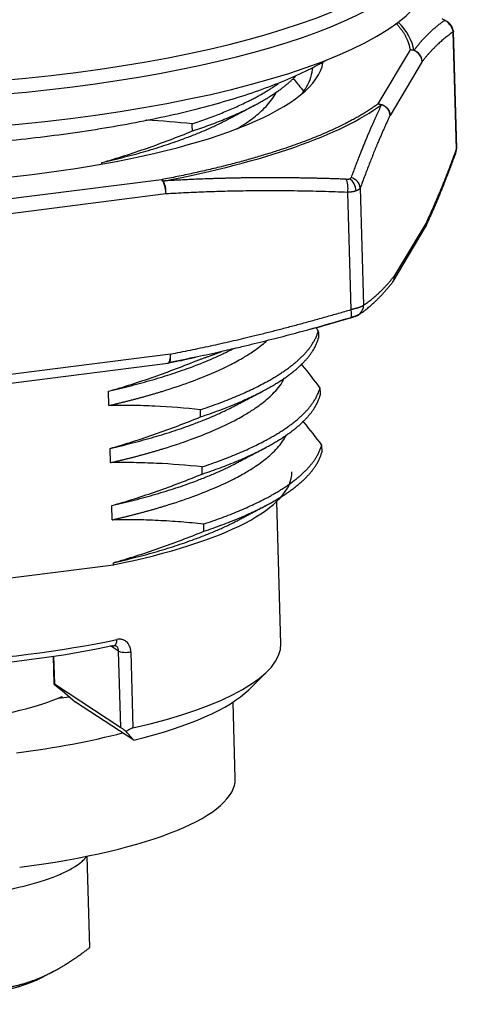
# Model space of a CAD drawing. Header units: inches. Extents: x 174632 to 174866, y 105824 to 105989.
# Tile 13 of 14: x 174799 to 174810, y 105941 to 105966. Entities that reach past the tile are written whole.
import ezdxf

# ---------------------------------------------------------------- set-up
doc = ezdxf.new("R2010")
doc.units = ezdxf.units.IN
doc.layers.add('20', color=7, linetype='Continuous', true_color=0xffffff)

msp = doc.modelspace()

# ---------------------------------------------------------------- linework, layer by layer
at = {"layer": '20', "color": 7}
for p, q in [((174809.76298, 105962.30938), (174809.67822, 105965.27517)), ((174809.76921, 105962.32859), (174809.6843, 105965.29924)), ((174808.5895, 105964.82019), (174807.77744, 105963.45567)), ((174808.89396, 105964.52636), (174808.0819, 105963.16184)), ((174800.7955, 105961.93287), (174800.79437, 105961.97252)), ((174802.29909, 105961.53673), (174797.45706, 105960.92077)), ((174807.32866, 105961.32715), (174807.41343, 105958.36136)), ((174802.41479, 105961.17679), (174797.57277, 105960.56082)), ((174807.09883, 105958.25116), (174807.01407, 105961.21696)), ((174808.15931, 105958.96118), (174808.97137, 105960.3257)), ((174809.00975, 105960.4747), (174808.19769, 105959.11017)), ((174802.53059, 105957.12512), (174797.68857, 105956.50916)), ((174797.619, 105956.28211), (174802.46102, 105956.89807)), ((174802.80884, 105956.96571), (174802.85534, 105956.9751)), ((174800.97013, 105955.82268), (174800.95979, 105956.18444)), ((174801.01149, 105954.37566), (174801.00115, 105954.73741)), ((174805.32079, 105949.79252), (174805.21784, 105953.39472)), ((174801.05285, 105952.92864), (174801.04251, 105953.29039)), ((174796.90634, 105951.26126), (174801.08531, 105951.79287)), ((174801.08531, 105951.79287), (174801.08386, 105951.84337)), ((174801.21565, 105949.60504), (174801.01454, 105949.7371)), ((174801.2708, 105947.67568), (174801.21565, 105949.60504)), ((174799.55887, 105949.4769), (174799.57867, 105948.7841)), ((174799.57157, 105949.47881), (174799.59159, 105948.77836)), ((174801.52551, 105949.59078), (174801.58065, 105947.66142)), ((174804.50639, 105948.62844), (174804.97465, 105949.08898)), ((174799.59159, 105948.77836), (174801.2708, 105947.67568)), ((174799.69495, 105948.41717), (174799.97005, 105948.45216)), ((174799.78806, 105948.42899), (174799.78726, 105948.45698)), ((174801.60253, 105947.35034), (174800.13021, 105948.31716)), ((174804.1678, 105946.38042), (174804.11239, 105948.31898)), ((174800.35815, 105944.34886), (174800.42216, 105944.41719)), ((174800.49028, 105942.10633), (174800.42423, 105944.41758)), ((174799.29432, 105941.35793), (174799.57163, 105941.50428))]:
    msp.add_line(p, q, dxfattribs=at)
for centre, major_axis, ratio, start_param, end_param in [((174795.06054, 105967.50639), (-13.89356, -0.39708), 0.26197327, 0.35888381, 3.32356551), ((174795.06971, 105967.18532), (13.99429, 0.39996), 0.26197327, 3.5004765, 6.281277), ((174795.09228, 105966.39589), (13.99429, 0.39996), 0.26197327, 3.14164767, 6.28314223), ((174795.15165, 105964.31855), (13.53966, 0.38697), 0.26197327, 0.02933412, 0.23674449), ((174808.59777, 105964.53079), (0.29706, 0.0419), 0.96465994, 1.14901262, 1.46316587), ((174808.59777, 105964.53079), (0.2578, -0.15342), 0.95201297, 0.5433907, 2.114186), ((174808.59777, 105964.53079), (-0.2364, 0.1847), 0.966535, 3.80633369, 5.06906391), ((174795.15124, 105964.33271), (11.24541, 0.3214), 0.26197327, 4.02407525, 6.23143662), ((174795.15165, 105964.31855), (13.53966, 0.38697), 0.26197327, 5.26532247, 5.92442201), ((174809.4668, 105962.31381), (0.28191, -0.10259), 0.89842626, 6.15406861, 6.65184329), ((174807.03248, 105961.33158), (-0.28191, 0.10259), 0.89842626, 3.51025069, 4.80907506), ((174802.30736, 105961.24733), (0.05632, -0.29467), 0.50684379, 2.51865091, 2.83280912), ((174802.30736, 105961.24733), (0.03786, -0.2976), 0.33896278, 1.28860805, 2.8594045), ((174802.30736, 105961.24733), (-0.01866, 0.29942), 0.35468275, 4.45250494, 5.71523512), ((174806.90664, 105961.2875), (-0.01158, -0.29978), 0.37621548, 1.34779581, 2.64662343), ((174806.99061, 105961.29738), (0.09917, -0.28313), 0.7453452, 1.16695584, 2.4235929), ((174807.11724, 105958.36579), (0.16724, -0.24906), 0.98150909, 0.14883634, 0.97322821), ((174806.9914, 105958.32171), (0.08478, -0.28777), 0.29313266, 6.22227803, 7.52110635), ((174807.11724, 105958.36579), (0.16724, -0.24906), 0.98150909, 5.9575859, 6.43202482), ((174802.42316, 105957.19567), (0.03786, -0.2976), 0.33896278, 0.00001419, 1.28860784), ((174802.42316, 105957.19567), (-0.05667, 0.2946), 0.32191295, 3.14648661, 4.40920945), ((174795.28318, 105959.71641), (13.53966, 0.38697), 0.26197327, 5.26532202, 5.29423998), ((174795.4507, 105953.85504), (-10.14586, -0.28997), 0.26197327, 2.15208667, 3.1415797), ((174795.5086, 105951.82921), (-9.74602, -0.27854), 0.26197327, 0.10485154, 2.18371251), ((174795.51411, 105951.63627), (9.5461, 0.27283), 0.26197327, 3.75924078, 5.32530516), ((174801.05851, 105949.94055), (-0.04184, 0.19557), 0.55516455, 3.20765966, 4.391964), ((174801.05851, 105949.94055), (-0.04184, 0.19557), 0.55516455, 2.82116767, 3.20765733), ((174801.40231, 105949.62878), (-0.19992, -0.00571), 0.26197327, 0.35888386, 2.22724584), ((174795.57477, 105949.51397), (-9.74602, -0.27854), 0.26197327, 2.22724584, 3.14159886), ((174799.78376, 105948.60917), (-0.20495, 0.17539), 0.04232185, 5.96264924, 6.47145799), ((174795.58855, 105949.03163), (9.24622, 0.26426), 0.26197327, 5.4130215, 6.00829015), ((174795.58855, 105949.03163), (4.94798, 0.14142), 0.26197327, 4.42441225, 5.71813344), ((174801.46297, 105947.50648), (-0.20495, 0.17539), 0.04232185, 5.03265219, 5.96264924), ((174795.58855, 105949.03163), (-8.49653, -0.24283), 0.26197327, 1.92968019, 2.30303879), ((174795.67127, 105946.13759), (-8.49653, -0.24283), 0.26197327, 1.92968019, 3.14159885), ((174795.79682, 105941.74454), (-3.94709, -0.11281), 0.26197327, 0.48954122, 2.65203677)]:
    msp.add_ellipse(centre, major_axis=major_axis, ratio=ratio, start_param=start_param, end_param=end_param, dxfattribs=at)
for points, degree, knots in [([(174809.4609, 105965.5657), (174809.45398, 105965.56092), (174809.44019, 105965.55139), (174809.41958, 105965.5368), (174809.39915, 105965.52209), (174809.37888, 105965.50723), (174809.35879, 105965.49223), (174809.33887, 105965.47708), (174809.31911, 105965.46181), (174809.29953, 105965.4464), (174809.28012, 105965.43086), (174809.26088, 105965.4152), (174809.24181, 105965.39942), (174809.22291, 105965.38352), (174809.20419, 105965.36751), (174809.18563, 105965.3514), (174809.16725, 105965.33518), (174809.14903, 105965.31887), (174809.13099, 105965.30246), (174809.11312, 105965.28596), (174809.09542, 105965.26938), (174809.0779, 105965.25273), (174809.06054, 105965.23599), (174809.04336, 105965.21919), (174809.02635, 105965.20233), (174809.00951, 105965.18541), (174808.99284, 105965.16843), (174808.97634, 105965.15141), (174808.96002, 105965.13435), (174808.94387, 105965.11725), (174808.92789, 105965.10011), (174808.91208, 105965.08296), (174808.89645, 105965.06578), (174808.88098, 105965.04858), (174808.86569, 105965.03138), (174808.85057, 105965.01417), (174808.83562, 105964.99697), (174808.82085, 105964.97977), (174808.80625, 105964.96259), (174808.79182, 105964.94542), (174808.77756, 105964.92828), (174808.76347, 105964.91117), (174808.74956, 105964.8941), (174808.73581, 105964.87707), (174808.72224, 105964.86009), (174808.70885, 105964.84316), (174808.69562, 105964.8263), (174808.68686, 105964.815), (174808.68251, 105964.80939)], 3, [0, 0, 0, 0, 0.02671387, 0.05320702, 0.07947942, 0.10553105, 0.13136188, 0.15697187, 0.18236101, 0.20752927, 0.23247664, 0.25720309, 0.2817086, 0.30599314, 0.33005667, 0.35389917, 0.37752062, 0.40092101, 0.4241003, 0.44705845, 0.46979544, 0.49231124, 0.51460583, 0.53667918, 0.55853128, 0.5801621, 0.6015716, 0.62275975, 0.64372651, 0.66447186, 0.68499578, 0.70529825, 0.72537924, 0.74523873, 0.7648767, 0.78429311, 0.80348794, 0.82246115, 0.84121272, 0.85974264, 0.87805088, 0.89613743, 0.91400226, 0.93164537, 0.94906671, 0.96626628, 0.98324405, 1, 1, 1, 1]), ([(174809.38885, 105965.61302), (174809.39997, 105965.60875), (174809.41932, 105965.60076), (174809.44144, 105965.58987), (174809.45666, 105965.58025), (174809.46464, 105965.57171), (174809.46341, 105965.56742), (174809.4609, 105965.5657)], 3, [0, 0, 0, 0, 0.20435722, 0.38754903, 0.57120138, 0.7734017, 1, 1, 1, 1]), ([(174809.67678, 105965.29891), (174809.67139, 105965.32578), (174809.65241, 105965.37895), (174809.59905, 105965.45985), (174809.52856, 105965.53213), (174809.47696, 105965.56972), (174809.4503, 105965.58617)], 3, [0, 0, 0, 0, 0.26566684, 0.52516372, 0.77179258, 1, 1, 1, 1]), ([(174809.67285, 105965.3164), (174809.67321, 105965.31601), (174809.67436, 105965.31474), (174809.67615, 105965.31259), (174809.67811, 105965.30996), (174809.6798, 105965.30734), (174809.68124, 105965.30474), (174809.68242, 105965.30216), (174809.68334, 105965.29959), (174809.684, 105965.29703), (174809.68437, 105965.29471), (174809.68447, 105965.29323), (174809.68449, 105965.2926)], 3, [0, 0, 0, 0, 0.04799802, 0.15663751, 0.26528741, 0.37394856, 0.48262178, 0.59130791, 0.70000778, 0.80872221, 0.91745203, 1, 1, 1, 1]), ([(174809.68449, 105965.2926), (174809.6845, 105965.2924), (174809.68452, 105965.29136), (174809.68443, 105965.28951), (174809.68405, 105965.28705), (174809.68341, 105965.28461), (174809.68251, 105965.2822), (174809.68135, 105965.27983), (174809.67995, 105965.27748), (174809.6788, 105965.27594), (174809.67822, 105965.27517)], 3, [0, 0, 0, 0, 0.03324865, 0.17128266, 0.30933937, 0.44741982, 0.58552506, 0.72365613, 0.8618141, 1, 1, 1, 1]), ([(174783.81569, 105963.92812), (174783.85766, 105963.90631), (174784.08266, 105963.79259), (174784.51882, 105963.60107), (174785.16706, 105963.36979), (174785.86992, 105963.16343), (174786.62317, 105962.98037), (174787.42367, 105962.81947), (174788.26797, 105962.6802), (174789.15202, 105962.56242), (174790.07123, 105962.4662), (174791.02049, 105962.39169), (174791.99434, 105962.33906), (174792.98701, 105962.30846), (174793.9925, 105962.29994), (174795.00467, 105962.31349), (174796.01728, 105962.34898), (174797.02405, 105962.40619), (174798.01873, 105962.48479), (174798.99519, 105962.58437), (174799.94751, 105962.70441), (174800.86999, 105962.84437), (174801.75725, 105963.00367), (174802.60428, 105963.18173), (174803.40656, 105963.37812), (174804.16011, 105963.5926), (174804.86167, 105963.82538), (174805.50874, 105964.07746), (174806.04606, 105964.32635), (174806.35578, 105964.49588), (174806.482, 105964.57061)], 3, [0, 0, 0, 0, 0.00920329, 0.04861835, 0.0874721, 0.12566715, 0.16333423, 0.20061163, 0.2376055, 0.27439238, 0.31102729, 0.34755045, 0.38399205, 0.42037553, 0.4567198, 0.49304085, 0.52935296, 0.56566834, 0.60199744, 0.63835455, 0.67475567, 0.7112196, 0.7477695, 0.78443498, 0.82125512, 0.85828289, 0.89559154, 0.9332833, 0.97149818, 1, 1, 1, 1]), ([(174806.11188, 105964.36678), (174806.11124, 105964.32751), (174806.10068, 105964.2065), (174806.06366, 105964.08469), (174806.00774, 105963.96084), (174805.98603, 105963.91947), (174805.94875, 105963.85727), (174805.93554, 105963.83651), (174805.90769, 105963.79516), (174805.89303, 105963.77453), (174805.87259, 105963.7472), (174805.86746, 105963.74046), (174805.86225, 105963.73372)], 3, [0, 0, 0, 0, 0.18798708, 0.57800278, 0.57800278, 0.77301062, 0.77301062, 0.87051455, 0.87051455, 0.96801847, 0.96801847, 1, 1, 1, 1]), ([(174805.63372, 105964.09734), (174805.64066, 105964.08898), (174805.6476, 105964.08059), (174805.7331, 105963.97698), (174805.81151, 105963.87887), (174805.88974, 105963.77814)], 3, [0, 0, 0, 0, 0.08116306, 0.08116306, 1, 1, 1, 1]), ([(174804.21265, 105962.8281), (174804.29063, 105962.87427), (174804.42314, 105962.95756), (174804.60251, 105963.0841), (174804.76326, 105963.21218), (174804.9192, 105963.35676), (174805.06213, 105963.51798), (174805.15763, 105963.65857), (174805.20297, 105963.74528), (174805.2159, 105963.77257)], 3, [0, 0, 0, 0, 0.15298116, 0.27374214, 0.41037014, 0.56286425, 0.73122339, 0.9154464, 1, 1, 1, 1]), ([(174807.86486, 105963.43546), (174807.85985, 105963.42508), (174807.84977, 105963.40418), (174807.83454, 105963.37234), (174807.8191, 105963.33983), (174807.80343, 105963.30664), (174807.78754, 105963.27276), (174807.77143, 105963.23817), (174807.75511, 105963.20288), (174807.73856, 105963.16687), (174807.7218, 105963.13014), (174807.70482, 105963.09267), (174807.68763, 105963.05447), (174807.67022, 105963.01552), (174807.65259, 105962.97581), (174807.63475, 105962.93534), (174807.61669, 105962.89411), (174807.59842, 105962.85209), (174807.57994, 105962.80929), (174807.56124, 105962.7657), (174807.54233, 105962.72131), (174807.52321, 105962.67612), (174807.50388, 105962.63011), (174807.48433, 105962.58328), (174807.46457, 105962.53563), (174807.44461, 105962.48715), (174807.42443, 105962.43782), (174807.40404, 105962.38765), (174807.38345, 105962.33663), (174807.36265, 105962.28476), (174807.34164, 105962.23202), (174807.32042, 105962.17841), (174807.29899, 105962.12393), (174807.27736, 105962.06857), (174807.25552, 105962.01232), (174807.23348, 105961.95518), (174807.21123, 105961.89715), (174807.18878, 105961.83823), (174807.16612, 105961.7784), (174807.14326, 105961.71765), (174807.12019, 105961.65602), (174807.10476, 105961.61446), (174807.097, 105961.59358)], 3, [0, 0, 0, 0, 0.0193725, 0.03903404, 0.05898461, 0.07922417, 0.09975268, 0.12057011, 0.14167642, 0.16307155, 0.18475548, 0.20672816, 0.22898958, 0.25153971, 0.27437852, 0.29750598, 0.32092205, 0.34462669, 0.36861986, 0.3929015, 0.41747155, 0.44232997, 0.46747673, 0.49291181, 0.51863517, 0.54464677, 0.57094658, 0.59753454, 0.6244106, 0.6515747, 0.67902681, 0.70676691, 0.73479499, 0.763111, 0.79171492, 0.82060671, 0.8497863, 0.87925368, 0.90900879, 0.93905159, 0.96938201, 1, 1, 1, 1]), ([(174807.77744, 105963.45567), (174807.81621, 105963.45509), (174807.85518, 105963.44698), (174807.92765, 105963.41691), (174807.96112, 105963.39497), (174808.01748, 105963.34058), (174808.04035, 105963.30815), (174808.07202, 105963.23771), (174808.08082, 105963.19972), (174808.0819, 105963.16184)], 3, [0, 0, 0, 0, 0.25, 0.25, 0.5, 0.5, 0.75, 0.75, 1, 1, 1, 1]), ([(174807.77744, 105963.45567), (174807.78014, 105963.45546), (174807.78567, 105963.45503), (174807.7942, 105963.45404), (174807.80315, 105963.45274), (174807.81252, 105963.45105), (174807.82229, 105963.44895), (174807.83245, 105963.44639), (174807.84297, 105963.44331), (174807.85385, 105963.43972), (174807.86114, 105963.4369), (174807.86486, 105963.43546)], 3, [0, 0, 0, 0, 0.09135595, 0.18764357, 0.28886915, 0.39503646, 0.50614719, 0.6222012, 0.74319684, 0.86913113, 1, 1, 1, 1]), ([(174808.0819, 105963.16184), (174808.0808, 105963.1896), (174808.07531, 105963.21887), (174808.05946, 105963.262), (174808.05293, 105963.27624), (174808.03746, 105963.30383), (174808.02853, 105963.31718), (174808.00856, 105963.34245), (174807.99753, 105963.35436), (174807.97383, 105963.37629), (174807.96117, 105963.38631), (174807.92159, 105963.4131), (174807.89312, 105963.42652), (174807.86486, 105963.43546)], 3, [0, 0, 0, 0, 0.25, 0.25, 0.375, 0.375, 0.5, 0.5, 0.625, 0.625, 0.75, 0.75, 1, 1, 1, 1]), ([(174803.07799, 105962.9506), (174802.69562, 105962.99169), (174802.31134, 105963.02232), (174801.91995, 105963.04098), (174801.91447, 105963.04124), (174801.909, 105963.04149)], 3, [0, 0, 0, 0, 0.98601104, 0.98601104, 1, 1, 1, 1]), ([(174800.79437, 105961.97241), (174800.98765, 105962.02732), (174801.18027, 105962.08542), (174801.56431, 105962.20758), (174801.75576, 105962.27165), (174802.32804, 105962.47198), (174802.70691, 105962.6164), (174803.08316, 105962.76972)], 3, [0, 0, 0, 0, 0.25, 0.25, 0.5, 0.5, 1, 1, 1, 1]), ([(174809.76298, 105962.30938), (174809.76355, 105962.31061), (174809.76468, 105962.31307), (174809.76604, 105962.31672), (174809.76717, 105962.32035), (174809.76803, 105962.32394), (174809.76864, 105962.3275), (174809.76898, 105962.33103), (174809.76905, 105962.33363), (174809.76902, 105962.33505), (174809.76901, 105962.33532)], 3, [0, 0, 0, 0, 0.13836398, 0.27669212, 0.41498546, 0.55324504, 0.6914719, 0.82966709, 0.96783163, 1, 1, 1, 1]), ([(174806.97039, 105961.54923), (174806.92943, 105961.55073), (174806.84784, 105961.55372), (174806.72592, 105961.55785), (174806.60499, 105961.56169), (174806.48504, 105961.56524), (174806.36607, 105961.56849), (174806.24809, 105961.57146), (174806.1311, 105961.57414), (174806.01509, 105961.57654), (174805.90008, 105961.57866), (174805.78605, 105961.58051), (174805.67302, 105961.58208), (174805.56098, 105961.58339), (174805.44993, 105961.58444), (174805.33988, 105961.58523), (174805.23082, 105961.58576), (174805.12276, 105961.58605), (174805.01569, 105961.58609), (174804.90963, 105961.58589), (174804.80456, 105961.58546), (174804.7005, 105961.5848), (174804.59743, 105961.5839), (174804.49537, 105961.58279), (174804.39432, 105961.58146), (174804.29427, 105961.57992), (174804.19522, 105961.57818), (174804.09718, 105961.57623), (174804.00015, 105961.57409), (174803.90412, 105961.57175), (174803.80911, 105961.56924), (174803.71511, 105961.56654), (174803.62211, 105961.56366), (174803.53013, 105961.56062), (174803.43916, 105961.55741), (174803.34921, 105961.55405), (174803.26027, 105961.55053), (174803.17235, 105961.54687), (174803.08544, 105961.54306), (174802.99955, 105961.53912), (174802.91467, 105961.53504), (174802.83082, 105961.53084), (174802.74798, 105961.52653), (174802.66616, 105961.5221), (174802.58536, 105961.51756), (174802.50559, 105961.51291), (174802.42683, 105961.50819), (174802.37467, 105961.50492), (174802.34876, 105961.5033)], 3, [0, 0, 0, 0, 0.02671174, 0.05320288, 0.07947339, 0.10552322, 0.13135235, 0.15696076, 0.18234841, 0.20751528, 0.23246134, 0.25718655, 0.28169089, 0.30597435, 0.33003689, 0.3538785, 0.37749918, 0.40089888, 0.42407757, 0.44703521, 0.46977177, 0.49228723, 0.51458156, 0.53665473, 0.55850674, 0.58013756, 0.60154717, 0.62273552, 0.64370257, 0.66444832, 0.68497271, 0.70527574, 0.72535738, 0.74521761, 0.76485642, 0.78427379, 0.80346969, 0.8224441, 0.84119698, 0.85972831, 0.87803805, 0.89612618, 0.91399268, 0.93163752, 0.94906069, 0.96626217, 0.98324195, 1, 1, 1, 1]), ([(174807.05475, 105961.55924), (174807.05623, 105961.55978), (174807.05919, 105961.56085), (174807.06336, 105961.56258), (174807.06732, 105961.5644), (174807.07105, 105961.56631), (174807.07455, 105961.56832), (174807.07782, 105961.57042), (174807.08087, 105961.57262), (174807.08369, 105961.57491), (174807.08628, 105961.5773), (174807.08865, 105961.57978), (174807.09078, 105961.58235), (174807.09269, 105961.58502), (174807.09437, 105961.58778), (174807.09583, 105961.59063), (174807.09661, 105961.59259), (174807.097, 105961.59358)], 3, [0, 0, 0, 0, 0.06761561, 0.13472664, 0.20141543, 0.26776594, 0.33386348, 0.39979441, 0.46564576, 0.53150495, 0.59745941, 0.66359625, 0.7300019, 0.7967618, 0.86396006, 0.93167923, 1, 1, 1, 1]), ([(174806.97039, 105961.54923), (174806.97261, 105961.54916), (174806.97704, 105961.54902), (174806.98354, 105961.54896), (174806.9899, 105961.54901), (174806.99611, 105961.54919), (174807.00218, 105961.54949), (174807.00811, 105961.54992), (174807.01388, 105961.55046), (174807.01951, 105961.55113), (174807.02499, 105961.55192), (174807.03033, 105961.55283), (174807.03552, 105961.55387), (174807.04056, 105961.55503), (174807.04545, 105961.55631), (174807.05021, 105961.5577), (174807.05323, 105961.55873), (174807.05475, 105961.55924)], 3, [0, 0, 0, 0, 0.06831942, 0.13603737, 0.20323457, 0.26999356, 0.3363985, 0.40253481, 0.46848896, 0.53434804, 0.60019952, 0.66613081, 0.73222897, 0.79858035, 0.86527028, 0.93238271, 1, 1, 1, 1]), ([(174807.32866, 105961.32715), (174807.32804, 105961.3259), (174807.32679, 105961.32338), (174807.32457, 105961.31966), (174807.32212, 105961.31598), (174807.3194, 105961.31235), (174807.31643, 105961.30877), (174807.31321, 105961.30523), (174807.30974, 105961.30175), (174807.30603, 105961.29832), (174807.30208, 105961.29494), (174807.29789, 105961.29162), (174807.29346, 105961.28836), (174807.28881, 105961.28515), (174807.28393, 105961.28201), (174807.27884, 105961.27892), (174807.27352, 105961.2759), (174807.26799, 105961.27294), (174807.26225, 105961.27004), (174807.25631, 105961.26721), (174807.25016, 105961.26445), (174807.24382, 105961.26175), (174807.23729, 105961.25913), (174807.23058, 105961.25657), (174807.22595, 105961.25492), (174807.22363, 105961.2541)], 3, [0, 0, 0, 0, 0.04453434, 0.08897039, 0.13330846, 0.17754887, 0.22169195, 0.26573801, 0.30968738, 0.35354038, 0.39729734, 0.4409586, 0.48452448, 0.52799533, 0.57137147, 0.61465325, 0.657841, 0.70093508, 0.74393583, 0.78684359, 0.82965872, 0.87238157, 0.9150125, 0.95755185, 1, 1, 1, 1]), ([(174807.22363, 105961.2541), (174807.22118, 105961.25325), (174807.21628, 105961.25156), (174807.20865, 105961.24912), (174807.20081, 105961.24673), (174807.19274, 105961.24443), (174807.18446, 105961.24219), (174807.17597, 105961.24003), (174807.16726, 105961.23795), (174807.15835, 105961.23594), (174807.14923, 105961.23402), (174807.13991, 105961.23217), (174807.1304, 105961.23041), (174807.12069, 105961.22873), (174807.1108, 105961.22714), (174807.10072, 105961.22563), (174807.09046, 105961.22422), (174807.08003, 105961.22289), (174807.06943, 105961.22166), (174807.05866, 105961.22052), (174807.04774, 105961.21948), (174807.03666, 105961.21854), (174807.02544, 105961.21768), (174807.01786, 105961.2172), (174807.01407, 105961.21696)], 3, [0, 0, 0, 0, 0.04422556, 0.08856551, 0.13302028, 0.17759027, 0.22227588, 0.26707752, 0.31199559, 0.35703048, 0.40218258, 0.4474523, 0.49284, 0.53834608, 0.58397092, 0.6297149, 0.67557838, 0.72156175, 0.76766538, 0.81388962, 0.86023484, 0.90670141, 0.95328968, 1, 1, 1, 1]), ([(174807.41343, 105958.36136), (174807.4128, 105958.3606), (174807.41156, 105958.35907), (174807.40936, 105958.35675), (174807.40693, 105958.35441), (174807.40425, 105958.35206), (174807.40131, 105958.34968), (174807.39812, 105958.34729), (174807.39469, 105958.34489), (174807.39102, 105958.34247), (174807.3871, 105958.34003), (174807.38293, 105958.33759), (174807.37853, 105958.33513), (174807.37388, 105958.33266), (174807.369, 105958.33018), (174807.36389, 105958.32769), (174807.35854, 105958.32519), (174807.35297, 105958.32269), (174807.34718, 105958.32018), (174807.34116, 105958.31767), (174807.33493, 105958.31515), (174807.32848, 105958.31264), (174807.32183, 105958.31012), (174807.31496, 105958.30761), (174807.30788, 105958.30509), (174807.30061, 105958.30258), (174807.29314, 105958.30007), (174807.28547, 105958.29757), (174807.27762, 105958.29508), (174807.26958, 105958.2926), (174807.26137, 105958.29013), (174807.25298, 105958.28766), (174807.24441, 105958.28522), (174807.23568, 105958.28278), (174807.22679, 105958.28037), (174807.21773, 105958.27797), (174807.20853, 105958.27559), (174807.19917, 105958.27323), (174807.18968, 105958.27089), (174807.18004, 105958.26858), (174807.17028, 105958.26629), (174807.1604, 105958.26403), (174807.1504, 105958.2618), (174807.14028, 105958.2596), (174807.13007, 105958.25744), (174807.11975, 105958.25531), (174807.10935, 105958.25321), (174807.10233, 105958.25185), (174807.09883, 105958.25116)], 3, [0, 0, 0, 0, 0.0216967, 0.04340795, 0.06513164, 0.0868657, 0.10860818, 0.13035723, 0.15211113, 0.17386837, 0.19562758, 0.21738764, 0.23914765, 0.26090707, 0.28266577, 0.30442368, 0.32618066, 0.34793662, 0.36969146, 0.39144513, 0.41319768, 0.43494919, 0.4566999, 0.47845014, 0.50020031, 0.52195066, 0.54370131, 0.56545229, 0.58720355, 0.60895499, 0.63070648, 0.65245787, 0.67420905, 0.69595991, 0.71771041, 0.73946057, 0.76121003, 0.7829579, 0.80470305, 0.82644409, 0.84817942, 0.86990726, 0.89162566, 0.91333255, 0.93502574, 0.95670294, 0.97836182, 1, 1, 1, 1]), ([(174807.1975, 105958.07731), (174807.19662, 105958.07676), (174807.19487, 105958.07567), (174807.19105, 105958.07374), (174807.18637, 105958.0716), (174807.18076, 105958.06923), (174807.17422, 105958.06665), (174807.16677, 105958.06384), (174807.15975, 105958.06131), (174807.15363, 105958.05916), (174807.14874, 105958.05747), (174807.1437, 105958.05575), (174807.13849, 105958.054), (174807.13313, 105958.05223), (174807.12761, 105958.05042), (174807.12193, 105958.04859), (174807.1161, 105958.04673), (174807.1101, 105958.04485), (174807.10396, 105958.04293), (174807.09765, 105958.04099), (174807.09119, 105958.03902), (174807.08458, 105958.03703), (174807.07781, 105958.035), (174807.0732, 105958.03364), (174807.07089, 105958.03296)], 3, [0, 0, 0, 0, 0.0691476, 0.1371729, 0.2044239, 0.27126034, 0.33804824, 0.40515404, 0.47293861, 0.5088078, 0.54435967, 0.57964122, 0.61470058, 0.64958682, 0.68434979, 0.71903991, 0.75370791, 0.7884047, 0.82318105, 0.85808744, 0.89317381, 0.92848936, 0.96408236, 1, 1, 1, 1]), ([(174807.09646, 105958.0525), (174807.12264, 105958.06116), (174807.17224, 105958.07827), (174807.23882, 105958.10349), (174807.29067, 105958.12631), (174807.31174, 105958.13852), (174807.31905, 105958.14397)], 3, [0, 0, 0, 0, 0.23916854, 0.48615084, 0.74007721, 1, 1, 1, 1]), ([(174802.50505, 105956.91948), (174802.74104, 105956.96487), (174803.174, 105957.05199), (174803.75535, 105957.1788), (174804.20972, 105957.2835), (174804.66362, 105957.3922), (174805.24929, 105957.53853), (174806.09009, 105957.76183), (174806.73317, 105957.94473), (174807.09621, 105958.05204)], 3, [0, 0, 0, 0, 0.15317769, 0.28129522, 0.37835106, 0.44932073, 0.57748775, 0.76106059, 1, 1, 1, 1]), ([(174807.07089, 105958.03296), (174806.99352, 105958.01024), (174806.83919, 105957.96494), (174806.6081, 105957.89835), (174806.37805, 105957.83301), (174806.20758, 105957.78537), (174806.11379, 105957.75942), (174806.0964, 105957.75462)], 3, [0, 0, 0, 0, 0.2385266, 0.47574586, 0.71172444, 0.94653164, 1, 1, 1, 1]), ([(174800.97013, 105955.82268), (174800.9841, 105955.82589), (174801.01214, 105955.83234), (174801.05416, 105955.84211), (174801.09633, 105955.852), (174801.13864, 105955.86201), (174801.18109, 105955.87214), (174801.22367, 105955.88239), (174801.26638, 105955.89277), (174801.30921, 105955.90327), (174801.35217, 105955.9139), (174801.39523, 105955.92465), (174801.43841, 105955.93553), (174801.48169, 105955.94653), (174801.52508, 105955.95767), (174801.56855, 105955.96893), (174801.61213, 105955.98032), (174801.65578, 105955.99184), (174801.69952, 105956.0035), (174801.74334, 105956.01529), (174801.78723, 105956.02721), (174801.83118, 105956.03926), (174801.8752, 105956.05145), (174801.91927, 105956.06377), (174801.9634, 105956.07623), (174802.00757, 105956.08882), (174802.05178, 105956.10156), (174802.09602, 105956.11443), (174802.14029, 105956.12744), (174802.18459, 105956.14059), (174802.2289, 105956.15387), (174802.27323, 105956.1673), (174802.54663, 105956.251), (174803.00035, 105956.40309), (174803.55898, 105956.62454), (174803.99837, 105956.82874), (174804.33636, 105957.01152), (174804.5796, 105957.16315), (174804.76794, 105957.29601), (174804.88388, 105957.38839), (174804.94704, 105957.44342), (174804.9606, 105957.45547)], 3, [0, 0, 0, 0, 0.00752287, 0.01509793, 0.0227252, 0.03040467, 0.03813634, 0.04592021, 0.05375627, 0.06164454, 0.06958501, 0.07757768, 0.08562255, 0.09371962, 0.10186889, 0.11007036, 0.11832403, 0.1266299, 0.13498797, 0.14339824, 0.15186071, 0.16037538, 0.16894225, 0.17756133, 0.1862326, 0.19495607, 0.20373174, 0.21255961, 0.22143969, 0.23037196, 0.23935643, 0.24839311, 0.25748198, 0.40751127, 0.54188793, 0.66060836, 0.76366939, 0.85106827, 0.91190166, 0.98072807, 1, 1, 1, 1]), ([(174800.9598, 105956.18433), (174801.15307, 105956.23923), (174801.3457, 105956.29734), (174801.72974, 105956.41949), (174801.92119, 105956.48356), (174802.49347, 105956.68389), (174802.87234, 105956.82831), (174803.24858, 105956.98164)], 3, [0, 0, 0, 0, 0.25, 0.25, 0.5, 0.5, 1, 1, 1, 1]), ([(174802.85445, 105956.97492), (174802.82964, 105956.96991), (174802.77154, 105956.95823), (174802.68013, 105956.94007), (174802.58022, 105956.92045), (174802.51359, 105956.90759), (174802.48028, 105956.90116)], 3, [0, 0, 0, 0, 0.19902624, 0.46603909, 0.73302051, 1, 1, 1, 1]), ([(174803.15848, 105957.03748), (174803.13222, 105957.03198), (174803.07267, 105957.01955), (174802.97981, 105957.00039), (174802.90472, 105956.98509), (174802.86293, 105956.97663), (174802.85445, 105956.97492)], 3, [0, 0, 0, 0, 0.25917587, 0.58782538, 0.91632909, 1, 1, 1, 1]), ([(174805.82757, 105956.87779), (174805.83882, 105956.86428), (174805.85008, 105956.8507), (174806.01106, 105956.65562), (174806.16023, 105956.4636), (174806.30874, 105956.26296)], 3, [0, 0, 0, 0, 0.06987548, 0.06987548, 1, 1, 1, 1]), ([(174801.01149, 105954.37566), (174801.02546, 105954.37887), (174801.05349, 105954.38532), (174801.09551, 105954.39509), (174801.13769, 105954.40498), (174801.18, 105954.41499), (174801.22245, 105954.42512), (174801.26503, 105954.43537), (174801.30774, 105954.44575), (174801.35057, 105954.45625), (174801.39352, 105954.46688), (174801.43659, 105954.47763), (174801.47977, 105954.48851), (174801.52305, 105954.49951), (174801.56643, 105954.51064), (174801.60991, 105954.52191), (174801.65348, 105954.5333), (174801.69714, 105954.54482), (174801.74088, 105954.55648), (174801.7847, 105954.56826), (174801.82858, 105954.58018), (174801.87254, 105954.59224), (174801.91656, 105954.60442), (174801.96063, 105954.61675), (174802.00475, 105954.62921), (174802.04892, 105954.6418), (174802.09313, 105954.65453), (174802.13738, 105954.6674), (174802.18165, 105954.68041), (174802.22595, 105954.69356), (174802.27026, 105954.70685), (174802.31459, 105954.72028), (174802.58798, 105954.80398), (174803.04171, 105954.95607), (174803.60034, 105955.17751), (174804.03973, 105955.38172), (174804.37772, 105955.5645), (174804.62096, 105955.71613), (174804.80929, 105955.84899), (174804.97004, 105955.97707), (174805.12598, 105956.12165), (174805.26892, 105956.28287), (174805.3604, 105956.41756), (174805.40349, 105956.49832), (174805.41406, 105956.51967)], 3, [0, 0, 0, 0, 0.00593053, 0.01190221, 0.01791504, 0.02396903, 0.03006416, 0.03620045, 0.04237788, 0.04859647, 0.05485621, 0.0611571, 0.06749914, 0.07388234, 0.08030668, 0.08677218, 0.09327882, 0.09982662, 0.10641557, 0.11304567, 0.11971692, 0.12642932, 0.13318288, 0.13997758, 0.14681344, 0.15369045, 0.16060861, 0.16756791, 0.17456838, 0.18160999, 0.18869275, 0.19581667, 0.20298173, 0.32125489, 0.42718854, 0.52077986, 0.60202635, 0.67092583, 0.71888284, 0.77314102, 0.8337, 0.90055935, 0.97371862, 1, 1, 1, 1]), ([(174803.28477, 105955.71549), (174802.9024, 105955.75658), (174802.51812, 105955.78721), (174801.93925, 105955.81481), (174801.74583, 105955.82095), (174801.35846, 105955.82673), (174801.16446, 105955.82636), (174800.97014, 105955.82257)], 3, [0, 0, 0, 0, 0.5, 0.5, 0.75, 0.75, 1, 1, 1, 1]), ([(174801.00115, 105954.7373), (174801.19443, 105954.79221), (174801.38705, 105954.85031), (174801.77109, 105954.97247), (174801.96254, 105955.03654), (174802.53483, 105955.23687), (174802.9137, 105955.38129), (174803.28994, 105955.53461)], 3, [0, 0, 0, 0, 0.25, 0.25, 0.5, 0.5, 1, 1, 1, 1]), ([(174805.87131, 105955.4279), (174805.88177, 105955.41534), (174805.89223, 105955.40272), (174806.05242, 105955.2086), (174806.20158, 105955.01658), (174806.3501, 105954.81594)], 3, [0, 0, 0, 0, 0.06525715, 0.06525715, 1, 1, 1, 1]), ([(174801.05285, 105952.92864), (174801.06681, 105952.93185), (174801.09485, 105952.9383), (174801.13687, 105952.94807), (174801.17904, 105952.95796), (174801.22136, 105952.96797), (174801.2638, 105952.9781), (174801.30639, 105952.98835), (174801.34909, 105952.99873), (174801.39193, 105953.00923), (174801.43488, 105953.01985), (174801.47794, 105953.0306), (174801.52112, 105953.04148), (174801.5644, 105953.05249), (174801.60779, 105953.06362), (174801.65127, 105953.07489), (174801.69484, 105953.08628), (174801.7385, 105953.0978), (174801.78224, 105953.10946), (174801.82605, 105953.12124), (174801.86994, 105953.13316), (174801.9139, 105953.14521), (174801.95791, 105953.1574), (174802.00199, 105953.16973), (174802.04611, 105953.18218), (174802.09028, 105953.19478), (174802.13449, 105953.20751), (174802.17873, 105953.22038), (174802.22301, 105953.23339), (174802.2673, 105953.24654), (174802.31162, 105953.25983), (174802.35594, 105953.27326), (174802.62934, 105953.35696), (174803.08306, 105953.50904), (174803.64169, 105953.73049), (174804.08108, 105953.93469), (174804.41907, 105954.11748), (174804.66232, 105954.26911), (174804.85065, 105954.40197), (174805.0114, 105954.53004), (174805.16734, 105954.67463), (174805.31027, 105954.83585), (174805.40487, 105954.97512), (174805.44971, 105955.06049), (174805.46214, 105955.08645)], 3, [0, 0, 0, 0, 0.00589713, 0.01183518, 0.01781415, 0.02383404, 0.02989485, 0.03599658, 0.04213923, 0.0483228, 0.0545473, 0.06081271, 0.06711905, 0.0734663, 0.07985448, 0.08628357, 0.09275359, 0.09926453, 0.10581639, 0.11240917, 0.11904287, 0.12571749, 0.13243303, 0.1391895, 0.14598688, 0.15282518, 0.15970441, 0.16662456, 0.17358562, 0.18058761, 0.18763052, 0.19471434, 0.20183909, 0.31944646, 0.42478378, 0.51784825, 0.59863738, 0.66714901, 0.71483606, 0.76878881, 0.82900688, 0.89548987, 0.9682373, 1, 1, 1, 1]), ([(174803.32613, 105954.26847), (174802.94376, 105954.30956), (174802.55948, 105954.34019), (174801.98061, 105954.36778), (174801.78719, 105954.37393), (174801.39982, 105954.3797), (174801.20582, 105954.37934), (174801.01149, 105954.37555)], 3, [0, 0, 0, 0, 0.5, 0.5, 0.75, 0.75, 1, 1, 1, 1]), ([(174801.04251, 105953.29028), (174801.23578, 105953.34519), (174801.42841, 105953.40329), (174801.81245, 105953.52545), (174802.0039, 105953.58952), (174802.57618, 105953.78985), (174802.95505, 105953.93427), (174803.3313, 105954.08759)], 3, [0, 0, 0, 0, 0.25, 0.25, 0.5, 0.5, 1, 1, 1, 1]), ([(174803.36748, 105952.82145), (174803.1763, 105952.84199), (174802.98469, 105952.85992), (174802.60052, 105952.89011), (174802.40793, 105952.90236), (174802.022, 105952.92076), (174801.82861, 105952.9269), (174801.44118, 105952.93268), (174801.24717, 105952.93232), (174801.05285, 105952.92853)], 3, [0, 0, 0, 0, 0.25, 0.25, 0.5, 0.5, 0.75, 0.75, 1, 1, 1, 1]), ([(174801.08387, 105951.84326), (174801.27714, 105951.89817), (174801.46977, 105951.95627), (174801.85381, 105952.07843), (174802.04526, 105952.14249), (174802.61754, 105952.34283), (174802.99641, 105952.48725), (174803.37265, 105952.64057)], 3, [0, 0, 0, 0, 0.25, 0.25, 0.5, 0.5, 1, 1, 1, 1]), ([(174801.52551, 105949.59078), (174801.52513, 105949.60392), (174801.52417, 105949.61686), (174801.52111, 105949.64233), (174801.519, 105949.65492), (174801.511, 105949.69168), (174801.50355, 105949.71466), (174801.48935, 105949.74697), (174801.48411, 105949.75737), (174801.47259, 105949.77745), (174801.46634, 105949.78706), (174801.44651, 105949.81414), (174801.43172, 105949.8301), (174801.40725, 105949.85104), (174801.39865, 105949.85754), (174801.38092, 105949.86935), (174801.3718, 105949.87465), (174801.34375, 105949.8888), (174801.32412, 105949.89592), (174801.29323, 105949.90314), (174801.28268, 105949.90496), (174801.26152, 105949.90737), (174801.25086, 105949.90798), (174801.21865, 105949.90803), (174801.19686, 105949.90573), (174801.17474, 105949.90099)], 3, [0, 0, 0, 0, 0.0625, 0.0625, 0.125, 0.125, 0.25, 0.25, 0.3125, 0.3125, 0.375, 0.375, 0.5, 0.5, 0.5625, 0.5625, 0.625, 0.625, 0.75, 0.75, 0.8125, 0.8125, 0.875, 0.875, 1, 1, 1, 1]), ([(174801.07765, 105949.73782), (174801.08887, 105949.74185), (174801.11513, 105949.74906), (174801.13858, 105949.74827), (174801.15316, 105949.73667), (174801.15834, 105949.72965)], 3, [0, 0, 0, 0, 0.26179469, 0.67867886, 1, 1, 1, 1]), ([(174801.21565, 105949.60504), (174801.21546, 105949.6119), (174801.21499, 105949.61862), (174801.21354, 105949.63177), (174801.21254, 105949.63824), (174801.20881, 105949.65691), (174801.20538, 105949.66836), (174801.19678, 105949.68944), (174801.19154, 105949.69914), (174801.17985, 105949.71594), (174801.17337, 105949.72316), (174801.16479, 105949.7306), (174801.16325, 105949.73186), (174801.16169, 105949.73306)], 3, [0, 0, 0, 0, 0.11869742, 0.11869742, 0.23739483, 0.23739483, 0.47478966, 0.47478966, 0.71218449, 0.71218449, 0.94957932, 0.94957932, 1, 1, 1, 1]), ([(174801.58065, 105947.66142), (174801.56684, 105947.65822), (174801.55216, 105947.65342), (174801.52897, 105947.64403), (174801.5212, 105947.6406), (174801.50576, 105947.63327), (174801.49806, 105947.62935), (174801.4827, 105947.62108), (174801.47513, 105947.61677), (174801.46038, 105947.60795), (174801.45316, 105947.60342), (174801.43195, 105947.58952), (174801.41832, 105947.5798), (174801.40549, 105947.56993)], 3, [0, 0, 0, 0, 0.25, 0.25, 0.375, 0.375, 0.5, 0.5, 0.625, 0.625, 0.75, 0.75, 1, 1, 1, 1]), ([(174799.4213, 105943.83856), (174799.54784, 105943.88239), (174799.66473, 105943.92804), (174799.87737, 105944.02227), (174799.97312, 105944.07085), (174800.14197, 105944.17017), (174800.21508, 105944.22092), (174800.30837, 105944.29929), (174800.33717, 105944.32642), (174800.36266, 105944.35368)], 3, [0, 0, 0, 0, 0.28378847, 0.28378847, 0.56757695, 0.56757695, 0.85136542, 0.85136542, 1, 1, 1, 1]), ([(174797.3002, 105943.39307), (174797.50636, 105943.41749), (174797.70757, 105943.44547), (174798.09634, 105943.50806), (174798.2839, 105943.54267), (174798.64186, 105943.61785), (174798.81227, 105943.65842), (174799.13274, 105943.74479), (174799.2828, 105943.79058), (174799.4213, 105943.83856)], 3, [0, 0, 0, 0, 0.25, 0.25, 0.5, 0.5, 0.75, 0.75, 1, 1, 1, 1]), ([(174799.00248, 105941.25294), (174799.36451, 105941.38029), (174799.74377, 105941.59983), (174800.09704, 105941.80432), (174800.49028, 105942.10633)], 2, [0, 0, 0, 0.5, 0.5, 1, 1, 1]), ([(174795.07192, 105940.70835), (174795.24315, 105940.70442), (174795.41654, 105940.70356), (174795.76457, 105940.708), (174795.93921, 105940.71328), (174796.28659, 105940.72992), (174796.45933, 105940.74126), (174796.79984, 105940.7698), (174796.96761, 105940.787), (174797.29516, 105940.82693), (174797.45494, 105940.84967), (174797.76368, 105940.90028), (174797.91262, 105940.92815), (174798.19702, 105940.98854), (174798.33246, 105941.02105), (174798.55377, 105941.08102), (174798.64328, 105941.10754), (174798.72806, 105941.13502)], 3, [0, 0, 0, 0, 0.12926578, 0.12926578, 0.25853155, 0.25853155, 0.38779733, 0.38779733, 0.51706311, 0.51706311, 0.64632888, 0.64632888, 0.77559466, 0.77559466, 0.90486044, 0.90486044, 1, 1, 1, 1]), ([(174797.36656, 105941.07109), (174797.80309, 105941.02977), (174798.19348, 105941.07052), (174798.60645, 105941.11363), (174799.00248, 105941.25294)], 2, [0, 0, 0, 0.5, 0.5, 1, 1, 1])]:
    msp.add_open_spline(points, degree=degree, knots=knots, dxfattribs=at)
for points, weights, degree in [([(174809.67822, 105965.27517), (174809.67788, 105965.41429), (174809.59407, 105965.52634), (174809.4609, 105965.5657)], [1.11331397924, 0.962228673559, 0.962228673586, 1.11331397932], 3), ([(174808.22608, 105965.50482), (174808.43585, 105965.28164), (174808.55672, 105965.05263), (174808.5895, 105964.82019)], [0.977245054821, 0.98152316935, 0.989108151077, 1], 3), ([(174807.77744, 105963.45567), (174806.742, 105962.68737), (174804.84794, 105962.02392), (174802.29909, 105961.53673)], [1, 0.964125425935, 0.964125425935, 1], 3), ([(174800.79437, 105961.97241), (174802.77042, 105962.42587), (174803.95374, 105963.05104)], [0.96894755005, 0.949944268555, 0.982472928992], 2), ([(174809.00975, 105960.4747), (174809.01177, 105960.42358), (174808.99968, 105960.3735), (174808.9729, 105960.32858)], [1.11331397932, 1.04969614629, 1.01286601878, 1.00282359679], 3), ([(174808.14044, 105958.9332), (174808.1798, 105958.98514), (174808.19885, 105959.04655), (174808.19769, 105959.11017)], [1.00000024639, 0.999888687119, 1.03765993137, 1.11331397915], 3), ([(174800.9598, 105956.18433), (174802.93585, 105956.63778), (174804.11917, 105957.26295)], [0.96894755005, 0.949944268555, 0.982472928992], 2), ([(174803.24858, 105956.98164), (174803.54779, 105957.08146), (174803.82114, 105957.1865)], [0.962567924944, 0.963544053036, 0.966037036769], 2), ([(174801.00115, 105954.73731), (174802.9772, 105955.19076), (174804.16053, 105955.81593)], [0.96894755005, 0.949944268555, 0.982472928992], 2), ([(174801.04251, 105953.29028), (174803.01856, 105953.74374), (174804.20188, 105954.36891)], [0.96894755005, 0.949944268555, 0.982472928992], 2), ([(174801.08387, 105951.84326), (174803.05991, 105952.29672), (174804.24324, 105952.92188)], [0.968947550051, 0.949944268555, 0.982472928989], 2)]:
    msp.add_rational_spline(points, weights, degree=degree, dxfattribs=at)
for points, degree in [([(174809.67822, 105965.27517), (174809.25907, 105964.99372), (174808.89396, 105964.52636)], 2), ([(174803.95308, 105963.05069), (174804.30575, 105963.237), (174804.65953, 105963.42386)], 2), ([(174808.0819, 105963.16184), (174807.72474, 105962.41553), (174807.32866, 105961.32715)], 2), ([(174803.08316, 105962.76972), (174803.07799, 105962.9506)], 1), ([(174809.76548, 105962.29401), (174809.76776, 105962.32571), (174809.76289, 105962.35701)], 2), ([(174808.97257, 105960.32802), (174809.35916, 105961.14222), (174809.7345, 105962.17946)], 2), ([(174809.00975, 105960.4747), (174809.36688, 105961.22092), (174809.76298, 105962.30938)], 2), ([(174807.01407, 105961.21696), (174804.57207, 105961.31125), (174802.41479, 105961.17679)], 2), ([(174807.41343, 105958.36136), (174807.83258, 105958.64282), (174808.19769, 105959.11017)], 2), ([(174807.3182, 105958.1432), (174807.73128, 105958.41688), (174808.1388, 105958.93105)], 2), ([(174802.53058, 105957.12512), (174804.67976, 105957.53847), (174807.09883, 105958.25116)], 2), ([(174806.20252, 105957.79701), (174806.22416, 105957.76819), (174806.24578, 105957.73918), (174806.26739, 105957.70999)], 3), ([(174806.26739, 105957.70999), (174806.27256, 105957.52911)], 1), ([(174802.46032, 105956.89974), (174802.47298, 105956.89797), (174802.48493, 105956.90299)], 2), ([(174804.15986, 105955.81558), (174804.51254, 105956.00189), (174804.86631, 105956.18875)], 2), ([(174806.30874, 105956.26296), (174806.31391, 105956.08209)], 1), ([(174803.28994, 105955.53461), (174803.28477, 105955.71549)], 1), ([(174804.20122, 105954.36855), (174804.55389, 105954.55487), (174804.90767, 105954.74173)], 2), ([(174806.3501, 105954.81594), (174806.35527, 105954.63506)], 1), ([(174803.3313, 105954.08759), (174803.32613, 105954.26847)], 1), ([(174804.24257, 105952.92153), (174804.59525, 105953.10784), (174804.94902, 105953.29471)], 2), ([(174803.37265, 105952.64057), (174803.36748, 105952.82145)], 1), ([(174799.58104, 105948.77984), (174799.76431, 105948.6256), (174799.94736, 105948.47138), (174800.13021, 105948.31716)], 3), ([(174801.60253, 105947.35034), (174801.54011, 105947.42092), (174801.47433, 105947.4942), (174801.40549, 105947.56993)], 3)]:
    msp.add_open_spline(points, degree=degree, dxfattribs=at)
for points, weights, knots in [([(174803.08316, 105962.76972), (174804.38492, 105963.20406), (174805.15284, 105963.71483), (174805.49138, 105963.94), (174805.71091, 105964.174)], [0.962567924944, 0.966829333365, 1, 0.985100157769, 0.976033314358], [0, 0, 0, 0.69004193, 0.69004193, 1, 1, 1]), ([(174803.07799, 105962.9506), (174804.37975, 105963.38494), (174805.14767, 105963.8957), (174805.20778, 105963.93569), (174805.26422, 105963.97602)], [0.962567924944, 0.966829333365, 1, 0.99732147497, 0.994831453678], [0, 0, 0, 0.92528353, 0.92528353, 1, 1, 1]), ([(174803.28477, 105955.71549), (174804.58653, 105956.14983), (174805.35445, 105956.66059), (174806.12236, 105957.17136), (174806.26739, 105957.70999)], [0.962567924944, 0.966829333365, 1, 0.966829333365, 0.962567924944], [0, 0, 0, 0.5, 0.5, 1, 1, 1]), ([(174803.28994, 105955.53461), (174804.5917, 105955.96895), (174805.35962, 105956.47972), (174806.12753, 105956.99048), (174806.27256, 105957.52911)], [0.962567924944, 0.966829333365, 1, 0.966829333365, 0.962567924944], [0, 0, 0, 0.5, 0.5, 1, 1, 1]), ([(174803.32613, 105954.26847), (174804.62789, 105954.70281), (174805.39581, 105955.21357), (174806.16372, 105955.72434), (174806.30874, 105956.26296)], [0.962567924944, 0.966829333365, 1, 0.966829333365, 0.962567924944], [0, 0, 0, 0.5, 0.5, 1, 1, 1]), ([(174803.3313, 105954.08759), (174804.63306, 105954.52193), (174805.40097, 105955.0327), (174806.16889, 105955.54346), (174806.31391, 105956.08209)], [0.962567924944, 0.966829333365, 1, 0.966829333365, 0.962567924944], [0, 0, 0, 0.5, 0.5, 1, 1, 1]), ([(174803.36748, 105952.82145), (174804.66925, 105953.25578), (174805.43716, 105953.76655), (174806.20508, 105954.27732), (174806.3501, 105954.81594)], [0.962567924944, 0.966829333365, 1, 0.966829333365, 0.962567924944], [0, 0, 0, 0.5, 0.5, 1, 1, 1]), ([(174803.37265, 105952.64057), (174804.67442, 105953.07491), (174805.44233, 105953.58567), (174806.21025, 105954.09644), (174806.35527, 105954.63506)], [0.962567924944, 0.966829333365, 1, 0.966829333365, 0.962567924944], [0, 0, 0, 0.5, 0.5, 1, 1, 1])]:
    msp.add_rational_spline(points, weights, degree=2, knots=knots, dxfattribs=at)

doc.saveas('drawing.dxf')
